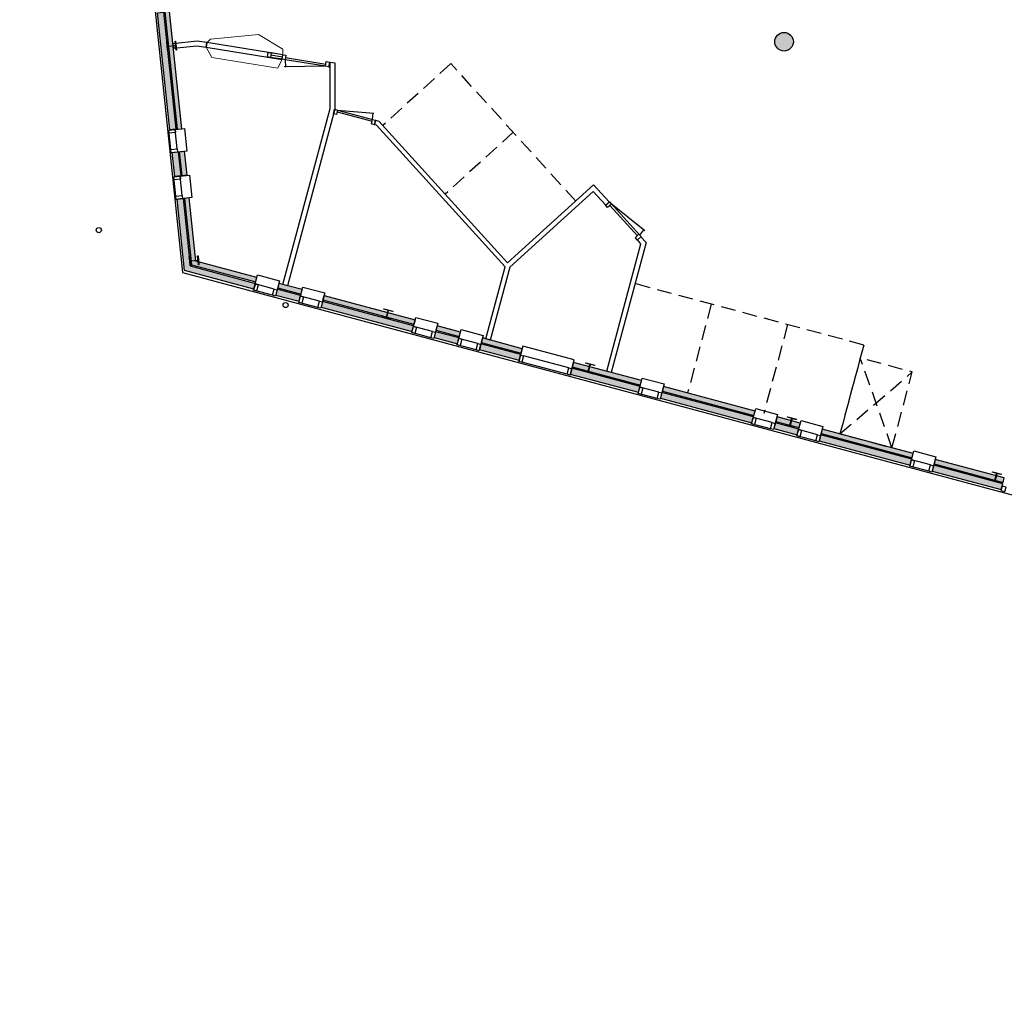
# Model space of a CAD drawing. Extents: x 30650 to 104664, y 22211 to 98910.
# Tile 2 of 16: x 64773 to 85986, y 22211 to 43200. Entities that reach past the tile are written whole.
import ezdxf

# ---------------------------------------------------------------- set-up
doc = ezdxf.new("R2010")
doc.units = 0
doc.header["$LTSCALE"] = 100
doc.linetypes.add('HIDDEN', pattern=[9.525, 6.35, -3.175])
doc.linetypes.add('HIDDEN2', pattern=[4.7625, 3.175, -1.5875])
for name, color, linetype in [('AA21----_BUITENWAND', 252, 'Continuous'), ('AA28----_KONSTRUKTIE', 9, 'Continuous'), ('AL21----_BUITENWAND', 3, 'Continuous'), ('AL22----_BINNENWAND', 2, 'Continuous'), ('AL23----_VLOEREN', 2, 'Continuous'), ('AL28----_KONSTRUKTIE', 3, 'Continuous'), ('AL31----_BUITENKOZIJNEN', 1, 'Continuous'), ('AL32----_BINNENKOZIJNEN', 1, 'Continuous'), ('AL52----_RIOLERING', 8, 'Continuous')]:
    doc.layers.add(name, color=color, linetype=linetype)
doc.layers.add('AL72----_BALIE', color=1, linetype='Continuous', lineweight=18)

# ---------------------------------------------------------------- blocks, each defined once
blk = doc.blocks.new('-BAZ-K1034')
at = {"layer": 'AL32----_BINNENKOZIJNEN'}
for p, q in [((77, 100), (953, 256)), ((957, 100), (930, 254)), ((77, 100), (957, 100)), ((77, 60), (957, 60)), ((1024, 100), (1277, 100)), ((1024, 50), (1277, 50)), ((1024, 0), (1277, 0))]:
    blk.add_line(p, q, dxfattribs=at)
at = {"layer": 'AL32----_BINNENKOZIJNEN', "flags": 128}
for points in [[(10, 0), (10, 100), (77, 100), (77, 0)], [(957, 0), (957, 100), (1024, 100), (1024, 0)], [(1277, 0), (1277, 100), (1344, 100), (1344, 0)]]:
    blk.add_lwpolyline(points, close=True, dxfattribs=at)
blk = doc.blocks.new('-BAZ-K934')
at = {"layer": 'AL32----_BINNENKOZIJNEN'}
for p, q in [((77, 100), (845, 239)), ((857, 100), (833, 237)), ((77, 100), (857, 100)), ((77, 60), (857, 60))]:
    blk.add_line(p, q, dxfattribs=at)
at = {"layer": 'AL32----_BINNENKOZIJNEN', "flags": 128}
for points in [[(10, 0), (10, 100), (77, 100), (77, 0)], [(857, 0), (857, 100), (924, 100), (924, 0)]]:
    blk.add_lwpolyline(points, close=True, dxfattribs=at)
blk = doc.blocks.new('A$C58AF215D')
at = {"layer": 'AA28----_KONSTRUKTIE'}
h = blk.add_hatch(color=256, dxfattribs=at)
h.dxf.hatch_style = 1
h.paths.add_polyline_path([(-4472, -26045), (-4482, -26046), (-4474, -26124, -0.414214), (-4490, -26144), (-4623, -26158, -0.414214), (-4643, -26142), (-4651, -26064), (-4661, -26065), (-4651, -26164), (-4640, -26264), (-4630, -26263), (-4639, -26184, -0.414214), (-4623, -26165), (-4489, -26151, -0.414214), (-4470, -26167), (-4461, -26245), (-4451, -26244)])
h = blk.add_hatch(color=256, dxfattribs=at)
h.dxf.hatch_style = 1
h.paths.add_polyline_path([(-3986, -30668), (-3996, -30669), (-3988, -30748, -0.414214), (-4004, -30767), (-4137, -30781, -0.414214), (-4157, -30765), (-4165, -30687), (-4175, -30688), (-4165, -30787), (-4155, -30887), (-4145, -30886), (-4153, -30808, -0.414214), (-4137, -30788), (-4004, -30774, -0.414214), (-3984, -30790), (-3975, -30868), (-3966, -30867)])
h = blk.add_hatch(color=256, dxfattribs=at)
h.dxf.hatch_style = 1
h.paths.add_polyline_path([(77, -31992), (112, -31862, -0.414214), (134, -31850), (210, -31870), (212, -31860), (19, -31809), (17, -31818), (93, -31839, -0.414214), (106, -31861), (71, -31990, -0.414214), (49, -32003), (-27, -31982), (-30, -31992), (67, -32018), (163, -32044), (166, -32034), (90, -32014, -0.414214)])
h = blk.add_hatch(color=256, dxfattribs=at)
h.dxf.hatch_style = 1
h.paths.add_polyline_path([(4436, -33179, -0.414214), (4424, -33156), (4458, -33027, -0.414214), (4480, -33014), (4557, -33035), (4559, -33025), (4366, -32973), (4363, -32983), (4439, -33003, -0.414214), (4452, -33025), (4417, -33155, -0.414214), (4395, -33168), (4319, -33147), (4317, -33157), (4413, -33183), (4510, -33209), (4513, -33199)])
h = blk.add_hatch(color=256, dxfattribs=at)
h.dxf.hatch_style = 1
h.paths.add_polyline_path([(8770, -34321), (8805, -34192, -0.414214), (8827, -34179), (8903, -34199), (8906, -34190), (8713, -34138), (8710, -34148), (8786, -34168, -0.414214), (8799, -34190), (8764, -34319, -0.414214), (8742, -34332), (8666, -34312), (8663, -34321), (8760, -34347), (8857, -34373), (8859, -34364), (8783, -34343, -0.414214)])
h = blk.add_hatch(color=256, dxfattribs=at)
h.dxf.hatch_style = 1
h.paths.add_polyline_path([(13186, -35504), (13221, -35375, -0.414214), (13243, -35362), (13319, -35383), (13322, -35373), (13129, -35321), (13126, -35331), (13202, -35351, -0.414214), (13215, -35373), (13180, -35503, -0.414214), (13158, -35515), (13082, -35495), (13079, -35505), (13176, -35531), (13273, -35556), (13275, -35547), (13199, -35526, -0.414214)])
at = {"layer": 'AL23----_VLOEREN'}
blk.add_lwpolyline([(19347, -3542), (13717, -3296), (-23, 66), (-5768, -7185), (-7092, -21191), (-5308, -21620), (-4319, -31027), (17492, -36871), (19041, -44843), (25983, -46573), (26872, -43008), (31902, -41518), (31902, -7743)], close=True, dxfattribs=at)
at = {"layer": 'AL28----_KONSTRUKTIE'}
for points in [[(-4651, -26164), (-4661, -26065), (-4651, -26064), (-4643, -26142, 0.414214), (-4623, -26158), (-4490, -26144, 0.414214), (-4474, -26124), (-4482, -26046), (-4472, -26045), (-4451, -26244), (-4461, -26245), (-4470, -26167, 0.414214), (-4489, -26151), (-4623, -26165, 0.414214), (-4639, -26184), (-4630, -26263), (-4640, -26264)], [(-4165, -30787), (-4175, -30688), (-4165, -30687), (-4157, -30765, 0.414214), (-4137, -30781), (-4004, -30767, 0.414214), (-3988, -30748), (-3996, -30669), (-3986, -30668), (-3966, -30867), (-3975, -30868), (-3984, -30790, 0.414214), (-4004, -30774), (-4137, -30788, 0.414214), (-4153, -30808), (-4145, -30886), (-4155, -30887)], [(67, -32018), (-30, -31992), (-27, -31982), (49, -32003, 0.414214), (71, -31990), (106, -31861, 0.414214), (93, -31839), (17, -31818), (19, -31809), (212, -31860), (210, -31870), (134, -31850, 0.414214), (112, -31862), (77, -31992, 0.414214), (90, -32014), (166, -32034), (163, -32044)], [(4413, -33183), (4317, -33157), (4319, -33147), (4395, -33168, 0.414214), (4417, -33155), (4452, -33025, 0.414214), (4439, -33003), (4363, -32983), (4366, -32973), (4559, -33025), (4557, -33035), (4480, -33014, 0.414214), (4458, -33027), (4424, -33156, 0.414214), (4436, -33179), (4513, -33199), (4510, -33209)], [(8760, -34347), (8663, -34321), (8666, -34312), (8742, -34332, 0.414214), (8764, -34319), (8799, -34190, 0.414214), (8786, -34168), (8710, -34148), (8713, -34138), (8906, -34190), (8903, -34199), (8827, -34179, 0.414214), (8805, -34192), (8770, -34321, 0.414214), (8783, -34343), (8859, -34364), (8857, -34373)], [(13176, -35531), (13079, -35505), (13082, -35495), (13158, -35515, 0.414214), (13180, -35503), (13215, -35373, 0.414214), (13202, -35351), (13126, -35331), (13129, -35321), (13322, -35373), (13319, -35383), (13243, -35362, 0.414214), (13221, -35375), (13186, -35504, 0.414214), (13199, -35526), (13275, -35547), (13273, -35556)]]:
    blk.add_lwpolyline(points, format="xyb", close=True, dxfattribs=at)
blk = doc.blocks.new('A$C15956B94')
at = {"layer": 'AL72----_BALIE', "ltscale": 0.02}
for p, q in [((-1660, 0), (-1595, 200)), ((-1595, 200), (-160, 200)), ((-160, 200), (0, 0)), ((0, 0), (0, -100)), ((-1660, -100), (-1640, -215)), ((-70, -185), (-1070, -450)), ((-70, -185), (0, -100)), ((-1640, -215), (-1070, -450))]:
    blk.add_line(p, q, dxfattribs=at)
blk = doc.blocks.new('A$C765E3E08')
at = {"layer": 'AL32----_BINNENKOZIJNEN'}
for p, q in [((42, 114), (974, 261)), ((972, 114), (949, 257)), ((972, 114), (42, 114)), ((67, 69), (947, 69))]:
    blk.add_line(p, q, dxfattribs=at)
for points in [[(67, 0), (0, 0), (0, 114), (67, 114)], [(947, 0), (1014, 0), (1014, 114), (947, 114)]]:
    blk.add_lwpolyline(points, close=True, dxfattribs=at)

msp = doc.modelspace()

# ---------------------------------------------------------------- hatches: boundary and pattern name
at = {"layer": 'AA21----_BUITENWAND'}
h = msp.add_hatch(color=256, dxfattribs=at)
h.paths.add_polyline_path([(104196, 40225), (104116, 40225), (104116, 40515), (104196, 40515)], flags=17)
h.paths.add_polyline_path([(104326, 47815), (104456, 47815), (104456, 47295), (104326, 47295)], flags=17)
h.paths.add_polyline_path([(104196, 47815), (104296, 47815), (104296, 47295), (104196, 47295)], flags=17)
h.paths.add_polyline_path([(91362, 26475), (91509, 26504), (91241, 27885), (91080, 27925)])
h.paths.add_polyline_path([(88125, 32625), (88092, 32499), (90135, 31952), (91205, 26445), (91333, 26469), (90247, 32056)])
h.paths.add_polyline_path([(88159, 32750), (88133, 32654), (90273, 32080), (91061, 28025), (91159, 28044), (90359, 32161)])
h.paths.add_polyline_path([(84465, 33606), (84431, 33480), (85918, 33082), (85952, 33207)])
h.paths.add_polyline_path([(84498, 33731), (84472, 33635), (85960, 33236), (85986, 33333)])
h.paths.add_polyline_path([(82030, 34258), (81997, 34132), (83958, 33607), (83991, 33733)])
h.paths.add_polyline_path([(82064, 34383), (82038, 34287), (83999, 33761), (84025, 33858)])
h.paths.add_polyline_path([(81055, 34519), (81021, 34394), (81524, 34259), (81557, 34385)])
h.paths.add_polyline_path([(81089, 34645), (81063, 34548), (81565, 34414), (81591, 34510)])
h.paths.add_polyline_path([(78611, 35174), (78577, 35049), (80548, 34521), (80582, 34646)])
h.paths.add_polyline_path([(78645, 35300), (78619, 35203), (80589, 34675), (80615, 34772)])
h.paths.add_polyline_path([(76670, 35694), (76636, 35569), (78104, 35175), (78138, 35301)])
h.paths.add_polyline_path([(76703, 35820), (76677, 35723), (78146, 35330), (78171, 35427)])
h.paths.add_polyline_path([(74709, 36220), (74675, 36094), (75534, 35864), (75568, 35990)])
h.paths.add_polyline_path([(74742, 36345), (74717, 36249), (75576, 36018), (75602, 36115)])
h.paths.add_polyline_path([(73767, 36607), (73741, 36510), (74243, 36376), (74269, 36472)])
h.paths.add_polyline_path([(73733, 36481), (73700, 36356), (74202, 36221), (74236, 36347)])
h.paths.add_polyline_path([(71299, 37133), (71265, 37008), (73226, 36482), (73260, 36608)])
h.paths.add_polyline_path([(71333, 37259), (73294, 36734), (73268, 36637), (71307, 37162)])
h.paths.add_polyline_path([(70323, 37395), (70290, 37269), (70792, 37135), (70826, 37260)])
h.paths.add_polyline_path([(70357, 37520), (70331, 37424), (70834, 37289), (70859, 37386)])
h.paths.add_polyline_path([(68424, 39361), (68325, 39350), (68475, 37921), (69858, 37551), (69884, 37647), (68567, 38000)])
h.paths.add_polyline_path([(68165, 39333), (68295, 39347), (68447, 37898), (69850, 37522), (69817, 37396), (68327, 37795)])
h.paths.add_polyline_path([(68219, 40355), (68318, 40365), (68373, 39848), (68273, 39837)])
h.paths.add_polyline_path([(68060, 40338), (68189, 40351), (68243, 39834), (68114, 39821)])
h.paths.add_polyline_path([(68168, 40842), (68267, 40852), (68002, 43378), (67902, 43368)])
h.paths.add_polyline_path([(67743, 43351), (67872, 43365), (68138, 40839), (68009, 40825)])
h.paths.add_polyline_path([(67744, 44870), (67844, 44880), (67898, 44363), (67799, 44353)])
h.paths.add_polyline_path([(67585, 44853), (67715, 44867), (67769, 44349), (67640, 44336)])
h.paths.add_polyline_path([(65922, 47811), (65899, 47714), (67486, 47333), (67641, 45854), (67740, 45865), (67578, 47414)])
h.paths.add_polyline_path([(65872, 49181), (65971, 49171), (65847, 47887), (65748, 47896)], flags=17)
h.paths.add_polyline_path([(65710, 49196), (65839, 49184), (65702, 47730), (67458, 47309), (67611, 45851), (67482, 45838), (67338, 47204), (65562, 47630)])
h.paths.add_polyline_path([(66011, 50684), (66111, 50675), (66061, 50157), (65962, 50167)])
h.paths.add_polyline_path([(65852, 50699), (65981, 50687), (65932, 50169), (65803, 50182)])
h.paths.add_polyline_path([(66104, 51670), (66204, 51660), (66396, 53692), (66296, 53701)])
h.paths.add_polyline_path([(66137, 53716), (66266, 53704), (66074, 51673), (65945, 51685)])
h.paths.add_polyline_path([(66440, 55213), (66539, 55204), (66489, 54677), (66389, 54687)])
h.paths.add_polyline_path([(66281, 55228), (66410, 55216), (66360, 54689), (66230, 54702)])
h.paths.add_polyline_path([(66533, 56199), (66633, 56190), (66729, 57216), (66629, 57225)])
h.paths.add_polyline_path([(66470, 57240), (66599, 57228), (66503, 56202), (66374, 56215)])
h.paths.add_polyline_path([(66722, 58211), (66822, 58201), (66966, 59724), (66866, 59734)])
h.paths.add_polyline_path([(66707, 59749), (66836, 59737), (66692, 58214), (66563, 58226)])
h.paths.add_polyline_path([(67017, 61330), (67117, 61320), (67059, 60710), (66959, 60720)])
h.paths.add_polyline_path([(66838, 61133), (66964, 61092), (66929, 60722), (66800, 60735)])
h.paths.add_polyline_path([(91601, 25248), (91748, 25277), (91951, 24234), (94477, 23604), (94441, 23459), (91822, 24112)])
h.paths.add_polyline_path([(91444, 25218), (91571, 25242), (91796, 24087), (94434, 23430), (94402, 23303), (91684, 23981)])
h.paths.add_polyline_path([(95606, 23003), (95637, 23130), (98455, 22427), (98614, 23066), (98741, 23035), (98550, 22269)])
h.paths.add_polyline_path([(95644, 23159), (95681, 23304), (98324, 22645), (98440, 23110), (98585, 23074), (98433, 22463)])
h.paths.add_polyline_path([(99069, 25014), (98924, 25051), (99139, 25916), (99285, 25880)], flags=17)
h.paths.add_polyline_path([(99224, 24976), (99098, 25007), (99325, 25918), (100731, 26334), (100768, 26210), (99434, 25814)], flags=17)
h.paths.add_polyline_path([(100694, 26459), (100722, 26363), (99334, 25952), (99362, 26064)], flags=17)
h.paths.add_polyline_path([(102888, 26973), (102925, 26849), (104456, 27302), (104456, 27615), (104326, 27615), (104326, 27399)], flags=17)
h.paths.add_polyline_path([(102851, 27098), (102880, 27002), (104145, 27377), (104116, 27473)], flags=17)
h.paths.add_polyline_path([(104326, 28625), (104456, 28625), (104456, 28105), (104326, 28105)], flags=17)
h.paths.add_polyline_path([(104196, 28625), (104296, 28625), (104296, 28105), (104196, 28105)], flags=17)
h.paths.add_polyline_path([(104326, 30145), (104456, 30145), (104456, 29115), (104326, 29115)], flags=17)
h.paths.add_polyline_path([(104196, 30145), (104296, 30145), (104296, 29115), (104196, 29115)], flags=17)
h.paths.add_polyline_path([(104326, 31665), (104456, 31665), (104456, 31135), (104326, 31135)], flags=17)
h.paths.add_polyline_path([(104196, 31665), (104296, 31665), (104296, 31135), (104196, 31135)], flags=17)
h.paths.add_polyline_path([(104326, 33853), (104456, 33853), (104456, 32655), (104326, 32655)], flags=17)
h.paths.add_polyline_path([(104196, 33853), (104296, 33853), (104296, 32655), (104196, 32655)], flags=17)
h.paths.add_polyline_path([(104326, 38475), (104456, 38475), (104456, 35863), (104326, 35863)], flags=17)
h.paths.add_polyline_path([(104196, 38475), (104296, 38475), (104296, 35863), (104196, 35863)], flags=17)
h.paths.add_polyline_path([(104326, 40755), (104456, 40755), (104456, 40225), (104326, 40225)], flags=17)
h.paths.add_polyline_path([(104196, 40755), (104296, 40755), (104296, 40225), (104196, 40225)], flags=17)
h.paths.add_polyline_path([(104326, 42265), (104456, 42265), (104456, 41745), (104326, 41745)], flags=17)
h.paths.add_polyline_path([(104196, 42265), (104296, 42265), (104296, 41745), (104196, 41745)], flags=17)
h.paths.add_polyline_path([(104326, 46805), (104456, 46805), (104456, 43255), (104326, 43255)], flags=17)
h.paths.add_polyline_path([(104196, 46805), (104296, 46805), (104296, 43255), (104196, 43255)], flags=17)
h.paths.add_polyline_path([(104326, 48305), (104456, 48305), (104456, 50595), (104326, 50595)], flags=17)
h.paths.add_polyline_path([(104196, 50595), (104296, 50595), (104296, 48305), (104196, 48305)], flags=17)
h.paths.add_polyline_path([(104326, 52345), (104456, 52345), (104456, 53875), (104326, 53875)])
h.paths.add_polyline_path([(104196, 53875), (104296, 53875), (104296, 52345), (104196, 52345)])
h.paths.add_polyline_path([(104326, 54895), (104456, 54895), (104456, 54365), (104326, 54365)])
h.paths.add_polyline_path([(104196, 54895), (104296, 54895), (104296, 54365), (104196, 54365)])
h.paths.add_polyline_path([(104326, 57415), (104456, 57415), (104456, 55885), (104326, 55885)])
h.paths.add_polyline_path([(104196, 57415), (104296, 57415), (104296, 55885), (104196, 55885)])
h.paths.add_polyline_path([(104326, 58925), (104456, 58925), (104456, 58405), (104326, 58405)])
h.paths.add_polyline_path([(104196, 58405), (104296, 58405), (104296, 58925), (104196, 58925)])
h.paths.add_polyline_path([(104196, 60754), (104296, 60754), (104296, 59415), (104196, 59415)], flags=0)
h.paths.add_polyline_path([(102452, 61509), (102420, 61414), (104109, 60849), (104141, 60944)])
h.paths.add_polyline_path([(102462, 61538), (102503, 61661), (104456, 61007), (104456, 59415), (104326, 59415), (104326, 60914)])
h.paths.add_polyline_path([(99588, 62467), (99557, 62373), (101482, 61728), (101513, 61823)])
h.paths.add_polyline_path([(99639, 62619), (101564, 61975), (101523, 61852), (99598, 62496)])
h.paths.add_polyline_path([(97673, 63108), (97641, 63013), (99092, 62528), (99124, 62623)])
h.paths.add_polyline_path([(97682, 63137), (97723, 63260), (99174, 62775), (99133, 62651)])
h.paths.add_polyline_path([(95748, 63752), (95716, 63658), (97176, 63169), (97208, 63264)])
h.paths.add_polyline_path([(95798, 63904), (95757, 63781), (97217, 63292), (97259, 63416)])
h.paths.add_polyline_path([(94859, 64218), (93657, 64619), (93633, 64490), (94818, 64095)])
h.paths.add_polyline_path([(93573, 64480), (93542, 64385), (94777, 63972), (94809, 64067)])
h.paths.add_polyline_path([(104106, 38228), (104196, 38228), (104196, 37988), (104106, 37988)], flags=17)
edge = h.paths.add_edge_path()
edge.add_line((104196, 38475), (104456, 38475))
edge.add_line((104196, 35863), (104456, 35863))
edge.add_line((104196, 33853), (104456, 33853))
edge.add_line((104196, 52345), (104456, 52345))
edge.add_line((104196, 50595), (104456, 50595))
edge.add_line((100694, 26459), (100768, 26210))
edge.add_line((102851, 27098), (102925, 26849))
edge.add_line((98924, 25051), (99224, 24976))
edge.add_line((98440, 23110), (98741, 23035))
edge.add_line((94477, 23604), (94402, 23303))
edge.add_line((95681, 23304), (95606, 23003))
edge.add_line((104196, 47695), (104106, 47695))
edge.add_line((104106, 47695), (104106, 47510))
edge.add_line((104196, 43404), (104106, 43404))
edge.add_line((104106, 43404), (104106, 43644))
edge.add_line((104106, 43644), (104196, 43644))
edge.add_line((104196, 28289), (104116, 28289))
edge.add_line((104116, 28289), (104116, 28529))
edge.add_line((104116, 28529), (104196, 28529))
edge.add_line((104196, 33139), (104116, 33139))
edge.add_line((104116, 33139), (104116, 33379))
edge.add_line((104116, 33379), (104196, 33379))
at = {"layer": 'AA28----_KONSTRUKTIE'}
h = msp.add_hatch(color=256, dxfattribs=at)
h.paths.add_polyline_path([(66650, 61421), (66764, 61384), (66802, 61498), (66688, 61535)])
h.paths.add_polyline_path([(99693, 48923), (99773, 48923), (99773, 49003), (99693, 49003)])
h.paths.add_polyline_path([(99699, 48929), (99767, 48929), (99767, 48997), (99699, 48997)], flags=16)
h.paths.add_polyline_path([(95631, 44363), (95711, 44363), (95711, 44443), (95631, 44443)])
h.paths.add_polyline_path([(95637, 44369), (95705, 44369), (95705, 44437), (95637, 44437)], flags=16)
h.paths.add_polyline_path([(92916, 39140), (92996, 39140), (92996, 39220), (92916, 39220)])
h.paths.add_polyline_path([(92922, 39146), (92990, 39146), (92990, 39214), (92922, 39214)], flags=16)
h.paths.add_polyline_path([(31889, 58673), (36642, 58922), (36652, 58733), (31898, 58484)])
h.paths.add_polyline_path([(32048, 55637), (32057, 55448), (36811, 55697), (36801, 55887)])
h.paths.add_polyline_path([(42647, 74426), (42587, 74245), (42873, 74152), (42932, 74333)], flags=17)
h.paths.add_polyline_path([(39604, 75423), (39545, 75242), (40709, 74861), (40768, 75042)], flags=17)
h.paths.add_polyline_path([(43911, 74012), (43851, 73831), (46132, 73084), (46191, 73265)], flags=17)
h.paths.add_polyline_path([(46942, 73019), (46883, 72838), (48213, 72402), (48271, 72583)], flags=17)
h.paths.add_polyline_path([(38841, 94135), (39033, 94186), (40254, 89585), (40070, 89537)])
h.paths.add_polyline_path([(43192, 90365), (43008, 90316), (41788, 94917), (41971, 94966)])
h.paths.add_polyline_path([(59680, 90889), (59866, 90927), (60286, 88237), (60207, 87998), (60027, 88057), (60091, 88253)])
h.paths.add_polyline_path([(70972, 83287), (71031, 83467), (75204, 82101), (75857, 77106), (75942, 76983), (75785, 76875), (75675, 77036), (75031, 81957)])
h.paths.add_polyline_path([(76771, 75439), (76540, 75775), (76696, 75883), (76927, 75546)])
h.paths.add_polyline_path([(80872, 70764), (80837, 70578), (87491, 69339), (87526, 69526)])
h.paths.add_polyline_path([(93678, 82845), (93837, 82742), (91241, 78752), (91082, 78855)])
h.paths.add_polyline_path([(96226, 81188), (96385, 81084), (93790, 77094), (93630, 77198)])
edge = h.paths.add_edge_path()
edge.add_line((43526, 79063), (41283, 79797))
edge.add_line((49735, 77028), (48502, 77432))
edge.add_line((43585, 79243), (41342, 79978))
edge.add_line((41342, 79978), (41283, 79797))
edge.add_line((49794, 77209), (48561, 77613))
edge.add_line((47595, 77929), (46763, 78202))
edge.add_line((47536, 77749), (46704, 78022))
edge.add_line((45738, 78338), (44505, 78742))
edge.add_line((45797, 78518), (44564, 78923))
edge.add_line((36801, 55887), (36901, 55892))
edge.add_line((36901, 55892), (36911, 55702))
edge.add_line((36911, 55702), (36811, 55697))
h = msp.add_hatch(color=256, dxfattribs=at)
h.dxf.hatch_style = 1
h.paths.add_polyline_path([(81441, 42725, 1), (81041, 42725, 1)])

# ---------------------------------------------------------------- linework, layer by layer
at = {"layer": 'AL21----_BUITENWAND'}
for points in [[(67743, 43351), (67872, 43365), (68138, 40839), (68009, 40825)], [(68168, 40842), (68267, 40852), (68002, 43378), (67902, 43368)], [(68060, 40338), (68189, 40351), (68243, 39834), (68114, 39821)], [(68219, 40355), (68318, 40365), (68373, 39848), (68273, 39837)], [(68165, 39333), (68295, 39347), (68447, 37898), (69850, 37522), (69817, 37396), (68327, 37795)], [(68424, 39361), (68325, 39350), (68475, 37921), (69858, 37551), (69884, 37647), (68567, 38000)], [(70323, 37395), (70290, 37269), (70792, 37135), (70826, 37260)], [(70357, 37520), (70331, 37424), (70834, 37289), (70859, 37386)], [(71299, 37133), (71265, 37008), (73226, 36482), (73260, 36608)], [(71333, 37259), (73294, 36734), (73268, 36637), (71307, 37162)], [(73767, 36607), (73741, 36510), (74243, 36376), (74269, 36472)], [(73733, 36481), (73700, 36356), (74202, 36221), (74236, 36347)], [(74742, 36345), (74717, 36249), (75576, 36018), (75602, 36115)], [(74709, 36220), (74675, 36094), (75534, 35864), (75568, 35990)], [(76670, 35694), (76636, 35569), (78104, 35175), (78138, 35301)], [(76703, 35820), (76677, 35723), (78146, 35330), (78171, 35427)], [(78645, 35300), (78619, 35203), (80589, 34675), (80615, 34772)], [(78611, 35174), (78577, 35049), (80548, 34521), (80582, 34646)], [(81089, 34645), (81063, 34548), (81565, 34414), (81591, 34510)], [(81055, 34519), (81021, 34394), (81524, 34259), (81557, 34385)], [(82064, 34383), (82038, 34287), (83999, 33761), (84025, 33858)], [(82030, 34258), (81997, 34132), (83958, 33607), (83991, 33733)], [(84498, 33731), (84472, 33635), (85960, 33236), (85986, 33333)], [(84465, 33606), (84431, 33480), (85918, 33082), (85952, 33207)]]:
    msp.add_lwpolyline(points, close=True, dxfattribs=at)
at = {"layer": 'AL22----_BINNENWAND', "linetype": 'HIDDEN2'}
for p, q in [((74062, 42254), (72596, 40923)), ((76752, 39294), (74062, 42254)), ((75407, 40774), (73941, 39443)), ((82958, 36194), (78032, 37514)), ((79674, 37074), (79162, 35161)), ((81316, 36634), (80804, 34721)), ((82958, 36194), (82446, 34281)), ((83566, 33981), (82883, 35914)), ((82446, 34281), (84004, 35613))]:
    msp.add_line(p, q, dxfattribs=at)
at = {"layer": 'AL22----_BINNENWAND', "elevation": 1}
msp.add_lwpolyline([(68075, 42683), (68085, 42584), (68590, 42637), (68788, 42606), (68804, 42705), (68593, 42738)], close=True, dxfattribs=at)
at = {"layer": 'AL22----_BINNENWAND'}
for points in [[(70541, 37471), (70444, 37497), (71459, 41284), (71459, 42284), (71559, 42268), (71559, 41271)], [(74911, 36300), (74815, 36326), (75230, 37876), (72458, 40926), (72416, 40938), (72442, 41034), (72512, 41015), (75286, 37963), (77137, 39644), (77473, 39274), (77399, 39206), (77130, 39502), (75332, 37869)], [(77519, 35601), (77423, 35627), (78158, 38371), (78081, 38456), (78155, 38523), (78269, 38398)]]:
    msp.add_lwpolyline(points, close=True, dxfattribs=at)
at = {"layer": 'AL22----_BINNENWAND', "linetype": 'HIDDEN2', "flags": 128}
msp.add_lwpolyline([(83566, 33981), (84004, 35613), (82883, 35914), (82446, 34281)], close=True, dxfattribs=at)
at = {"layer": 'AL28----_KONSTRUKTIE'}
msp.add_circle((81241, 42725), 200, dxfattribs=at)
at = {"layer": 'AL31----_BUITENKOZIJNEN'}
for points in [[(67986, 40823), (68324, 40858), (68375, 40371), (68037, 40335)], [(68030, 40402), (67986, 40823)], [(68169, 40417), (68125, 40837)], [(68091, 39818), (68429, 39854), (68481, 39367), (68143, 39331)], [(68136, 39398), (68091, 39818)], [(68275, 39412), (68231, 39833)], [(69811, 37374), (69899, 37702), (70372, 37575), (70284, 37247)], [(70219, 37264), (69811, 37374)], [(70255, 37400), (69847, 37509)], [(70786, 37112), (70874, 37441), (71347, 37314), (71259, 36986)], [(71231, 37138), (70822, 37248)], [(71195, 37003), (70786, 37112)], [(73220, 36460), (73308, 36789), (73782, 36662), (73694, 36333)], [(73665, 36486), (73257, 36595)], [(74196, 36199), (74284, 36527), (74757, 36400), (74669, 36072)], [(73629, 36351), (73220, 36460)], [(74641, 36225), (74232, 36334)], [(74604, 36089), (74196, 36199)], [(76630, 35547), (76718, 35875), (75616, 36170), (75528, 35842)], [(76602, 35699), (75629, 35960)], [(76565, 35564), (75593, 35824)], [(78098, 35153), (78186, 35482), (78660, 35355), (78572, 35026)], [(78543, 35179), (78134, 35288)], [(78507, 35044), (78098, 35153)], [(80542, 34498), (80630, 34827), (81103, 34700), (81015, 34372)], [(80987, 34524), (80578, 34634)], [(80951, 34389), (80542, 34498)], [(81518, 34237), (81606, 34565), (82079, 34439), (81991, 34110)], [(81962, 34263), (81554, 34372)], [(81926, 34127), (81518, 34237)], [(83952, 33585), (84040, 33913), (84513, 33786), (84425, 33458)], [(84360, 33475), (83952, 33585)], [(84397, 33610), (83988, 33720)]]:
    msp.add_lwpolyline(points, dxfattribs=at)
for points in [[(68132, 40771), (67993, 40756), (67986, 40823), (68125, 40837)], [(68176, 40350), (68037, 40335), (68030, 40402), (68169, 40417)], [(68238, 39766), (68098, 39752), (68091, 39818), (68231, 39833)], [(68282, 39346), (68143, 39331), (68136, 39398), (68275, 39412)], [(69912, 37492), (69875, 37356), (69811, 37374), (69847, 37509)], [(70320, 37382), (70284, 37247), (70219, 37264), (70255, 37400)], [(70887, 37230), (70851, 37095), (70786, 37112), (70822, 37248)], [(71296, 37121), (71259, 36986), (71195, 37003), (71231, 37138)], [(73321, 36578), (73285, 36443), (73220, 36460), (73257, 36595)], [(73730, 36469), (73694, 36333), (73629, 36351), (73665, 36486)], [(74297, 36317), (74261, 36181), (74196, 36199), (74232, 36334)], [(74705, 36207), (74669, 36072), (74604, 36089), (74641, 36225)], [(75629, 35960), (75593, 35824), (75528, 35842), (75565, 35977)], [(76666, 35682), (76630, 35547), (76565, 35564), (76602, 35699)], [(78199, 35271), (78163, 35136), (78098, 35153), (78134, 35288)], [(78608, 35162), (78572, 35026), (78507, 35044), (78543, 35179)], [(80643, 34616), (80607, 34481), (80542, 34498), (80578, 34634)], [(81052, 34507), (81015, 34372), (80951, 34389), (80987, 34524)], [(81619, 34355), (81582, 34220), (81518, 34237), (81554, 34372)], [(82027, 34245), (81991, 34110), (81926, 34127), (81962, 34263)], [(84053, 33703), (84016, 33567), (83952, 33585), (83988, 33720)], [(84461, 33593), (84425, 33458), (84360, 33475), (84397, 33610)]]:
    msp.add_lwpolyline(points, close=True, dxfattribs=at)
at = {"layer": 'AL31----_BUITENKOZIJNEN', "flags": 128}
msp.add_lwpolyline([(85938, 33156), (85913, 33059), (85999, 33036), (86025, 33133)], close=True, dxfattribs=at)
at = {"layer": 'AL32----_BINNENKOZIJNEN', "elevation": 1}
msp.add_lwpolyline([(68804, 42705), (68788, 42606), (70428, 42346), (70443, 42445)], close=True, dxfattribs=at)
at = {"layer": 'AL32----_BINNENKOZIJNEN'}
for points in [[(71445, 42286), (71459, 42284)], [(71429, 42187), (71459, 42183)]]:
    msp.add_lwpolyline(points, dxfattribs=at)
at = {"layer": 'AL52----_RIOLERING'}
for centre in [(66477, 38668), (70501, 37054)]:
    msp.add_circle(centre, 55, dxfattribs=at)

# ---------------------------------------------------------------- block references
at = {"ltscale": 0.005, "rotation": 171.0000000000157}
msp.add_blockref('A$C15956B94', (68788, 42606), dxfattribs=at)
at = {"layer": 'AL28----_KONSTRUKTIE', "linetype": 'HIDDEN', "ltscale": 0.005}
msp.add_blockref('A$C58AF215D', (72602, 68785), dxfattribs=at)
at = {"layer": 'AL32----_BINNENKOZIJNEN'}
for name, p, rotation in [('-BAZ-K1034', (71455, 42285), 171.0000000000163), ('-BAZ-K934', (71523, 41177), 344.9999999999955), ('A$C765E3E08', (77394, 39202), 312.2589326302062)]:
    msp.add_blockref(name, p, dxfattribs=dict(at, rotation=rotation))

doc.saveas('drawing.dxf')
